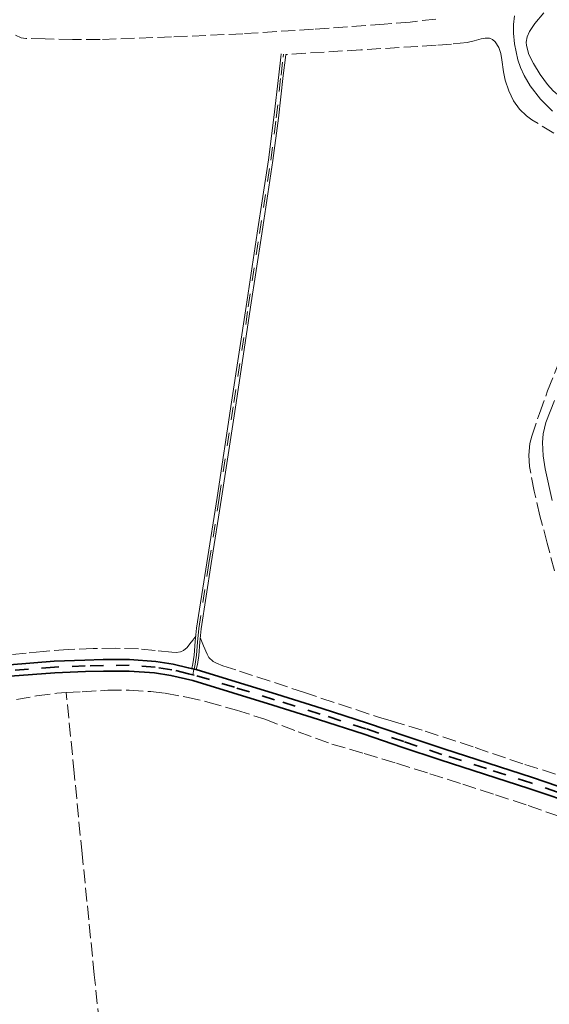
# Model space of a CAD drawing. Header units: metres. Extents: x 397317 to 400830, y 4588008 to 4590370.
# Tile 53 of 89: x 399092 to 399294, y 4588763 to 4589137. Entities that reach past the tile are written whole.
import ezdxf

# ---------------------------------------------------------------- set-up
doc = ezdxf.new("R2010")
doc.units = ezdxf.units.M
doc.header["$MEASUREMENT"] = 0
doc.linetypes.add('bt5mv20_nopinta', pattern=[10, 5, -5])
doc.linetypes.add('bt5mv20_tlin1', pattern=[7, 5.25, -1.75])
for name, color, linetype, lineweight in [('FLU01_LN', 7, 'Continuous', 15), ('PAR01_LN', 7, 'Continuous', 15), ('VIA01_LN', 7, 'Continuous', 15), ('VIA04_LN', 7, 'Continuous', 15), ('VIA16_LN', 7, 'Continuous', 15), ('VIA19_LN', 7, 'Continuous', 15)]:
    doc.layers.add(name, color=color, linetype=linetype, lineweight=lineweight)

msp = doc.modelspace()

# ---------------------------------------------------------------- linework, layer by layer
at = {"layer": 'FLU01_LN', "color": 150, "linetype": 'Continuous', "lineweight": 15}
for points in [[(399280.38, 4589138.79, 127.46), (399279.93, 4589135.47, 127.37), (399279.98, 4589132.17, 127.29), (399280.37, 4589128.15, 127.22), (399281.65, 4589122.13, 127.14), (399282.7, 4589119.12, 127.09), (399284.08, 4589116.12, 127.05), (399286.36, 4589112.21, 126.98), (399290.25, 4589107.11, 126.86), (399294.8, 4589102.57, 126.75)], [(399295.57, 4588992.51, 125.35), (399292.28, 4588984.19, 125.18), (399291.31, 4588979.87, 125.11), (399291.04, 4588976.54, 125.05), (399291.27, 4588971.52, 124.98), (399292.09, 4588966.59, 124.92), (399294.71, 4588954.54, 124.84)]]:
    msp.add_polyline3d(points, dxfattribs=at)
at = {"layer": 'PAR01_LN', "color": 3, "linetype": 'bt5mv20_tlin1', "lineweight": 15}
for points in [[(399322.84, 4589088.83, 129.68), (399316.76, 4589093.21, 129.89), (399310.68, 4589097.58, 130.09), (399302.71, 4589103.71, 130.41), (399295.07, 4589110.33, 130.75), (399292.86, 4589112.64, 130.85), (399290.07, 4589116.5, 130.99), (399287.53, 4589120.73, 131.08), (399285.87, 4589124.09, 131.07), (399284.88, 4589127.53, 131.03), (399284.79, 4589128.85, 131.03), (399285.15, 4589130.87, 131.02), (399286.05, 4589132.84, 131.03), (399288.12, 4589135.95, 131.11), (399291.53, 4589139.98, 131.34)], [(399250.51, 4589137.57, 137.07), (399240.68, 4589136.45, 136.59), (399230.82, 4589135.65, 136.37), (399203.95, 4589133.72, 137.2), (399177.06, 4589131.99, 137.96), (399149.95, 4589130.77, 138.3), (399122.83, 4589129.83, 138.68), (399112.4, 4589129.79, 138.88), (399101.96, 4589130.08, 139.09), (399094.58, 4589130.16, 139.36), (399092.85, 4589130.45, 139.42), (399090.68, 4589131.4, 139.47)], [(399295.37, 4589094.14, 129.1), (399287, 4589099.29, 129.42), (399284.97, 4589100.74, 129.5), (399282.28, 4589103.36, 129.63), (399280.02, 4589106.46, 129.77), (399278.16, 4589110.35, 130.06), (399276.83, 4589114.4, 130.36), (399276.15, 4589117.45, 130.47), (399275.56, 4589122.12, 130.56), (399275.13, 4589124.46, 130.6), (399274.4, 4589126.76, 130.62), (399273.01, 4589128.97, 130.61), (399272.02, 4589129.79, 130.6), (399270.88, 4589130.26, 130.61), (399269.26, 4589130.31, 130.69), (399267.65, 4589130.01, 130.77), (399265, 4589129.28, 130.81), (399262.32, 4589128.68, 130.86), (399256.45, 4589128.07, 131.13), (399250.57, 4589127.61, 131.38), (399221.99, 4589125.86, 132.32), (399193.41, 4589124.11, 133.27)], [(399295.55, 4588927.81, 126.14), (399292.83, 4588938.26, 126.28), (399290.01, 4588948.7, 126.45), (399287.84, 4588958.08, 126.65), (399286.11, 4588967.51, 126.85), (399285.79, 4588971.81, 126.77), (399286.19, 4588976.14, 126.59), (399286.9, 4588978.95, 126.57), (399289.85, 4588987.67, 126.8), (399292.97, 4588996.28, 127.04), (399297.76, 4589008.5, 127.25)], [(399159.24, 4588902.89, 125.44), (399158.13, 4588901.46, 125.44), (399157.02, 4588900.02, 125.44), (399155.93, 4588898.64, 125.44), (399154.51, 4588897.46, 125.44), (399153.42, 4588896.99, 125.45), (399151.78, 4588896.78, 125.5), (399150.12, 4588896.85, 125.54), (399143.79, 4588897.54, 125.64), (399137.45, 4588898.11, 125.73), (399128.83, 4588898.33, 125.84), (399120.21, 4588898.27, 125.94), (399110.69, 4588897.84, 125.96), (399101.18, 4588897.17, 125.99), (399094.77, 4588896.54, 126.15), (399088.37, 4588895.8, 126.34), (399082.66, 4588894.83, 126.44), (399076.96, 4588893.85, 126.5), (399074.06, 4588893.73, 126.35), (399071.2, 4588894.15, 126.37), (399069.27, 4588894.68, 126.62), (399067.34, 4588895.21, 126.87)], [(399160.94, 4588902.46, 125.45), (399162.22, 4588899.26, 125.36), (399163.5, 4588896.07, 125.27), (399164.23, 4588894.81, 125.21), (399165.88, 4588893.28, 125.08), (399167.11, 4588892.67, 125.07), (399169.48, 4588891.71, 125.06), (399175.84, 4588889.68, 125.02), (399200.17, 4588881.62, 125.12), (399228.69, 4588872.16, 125.24), (399233.5, 4588870.72, 125.18), (399246.43, 4588866.88, 125.04), (399265.37, 4588860.61, 125.04), (399284.28, 4588854.13, 125.04), (399298.29, 4588849.82, 125.14)], [(399091.14, 4588878.84, 125.13), (399098.74, 4588880.21, 125.16), (399106.36, 4588881.27, 125.13), (399110.01, 4588881.48, 125.07)], [(399110.01, 4588881.48, 125.07), (399116.09, 4588881.83, 124.98), (399125.81, 4588882.38, 124.82), (399133.96, 4588882.37, 124.89), (399142.11, 4588881.85, 124.96), (399147.59, 4588881.22, 124.99), (399155.73, 4588879.8, 125.01), (399163.79, 4588877.89, 125), (399174.68, 4588874.83, 124.8), (399185.42, 4588871.4, 124.59), (399198.18, 4588866.58, 124.55), (399210.98, 4588861.93, 124.61), (399223.28, 4588858.3, 124.76), (399235.58, 4588854.66, 124.89), (399248.15, 4588850.67, 124.93), (399260.7, 4588846.64, 124.97), (399273.16, 4588842.59, 125.04), (399285.62, 4588838.51, 125.12), (399295, 4588835.25, 125.1), (399304.43, 4588832.14, 125.17), (399309.76, 4588830.58, 125.3), (399315.08, 4588829.02, 125.43)], [(399130.38, 4588678.87, 123.52), (399127.86, 4588703.59, 123.8), (399125.33, 4588728.3, 124.07), (399120.64, 4588774.24, 124.35), (399116.03, 4588820.19, 124.57), (399113.02, 4588850.84, 124.82), (399110.01, 4588881.48, 125.07)]]:
    msp.add_polyline3d(points, dxfattribs=at)
at = {"layer": 'VIA01_LN', "color": 6, "linetype": 'bt5mv20_nopinta', "lineweight": 35}
msp.add_polyline3d([(399306.19, 4588840.46, 126.19), (399286.57, 4588847.15, 126.04), (399269.7, 4588852.58, 125.98), (399252.79, 4588857.97, 126.01), (399238.31, 4588862.85, 126.11), (399223.87, 4588867.74, 126.22), (399206.57, 4588873.32, 126.4), (399189.2, 4588878.76, 126.55), (399173.95, 4588883.52, 126.6), (399158.67, 4588888.17, 126.64), (399158.08, 4588888.31, 126.64), (399156.46, 4588888.69, 126.65), (399150.17, 4588890.19, 126.67), (399143.76, 4588891.15, 126.69), (399133.97, 4588891.86, 126.72), (399124.13, 4588891.82, 126.75), (399117.19, 4588891.65, 127.03), (399105.56, 4588891.21, 127.51), (399088.56, 4588889.86, 127.42)], dxfattribs=at)
at = {"layer": 'VIA04_LN', "color": 1, "linetype": 'Continuous', "lineweight": 35}
for points in [[(399316.77, 4588839.22, 126.27), (399306.9, 4588842.54, 126.19), (399287.26, 4588849.23, 126.04), (399270.37, 4588854.67, 125.98), (399253.47, 4588860.06, 126.01), (399239.01, 4588864.93, 126.11), (399224.56, 4588869.83, 126.22), (399207.23, 4588875.42, 126.4), (399189.86, 4588880.86, 126.55), (399174.6, 4588885.62, 126.6), (399159.41, 4588890.24, 126.64), (399159.24, 4588890.29, 126.64), (399158.57, 4588890.45, 126.64), (399157.74, 4588890.65, 126.65), (399157.51, 4588890.7, 126.65), (399156.39, 4588890.97, 126.65), (399150.59, 4588892.35, 126.67), (399144, 4588893.34, 126.69), (399134.04, 4588894.05, 126.72), (399124.08, 4588894.02, 126.75), (399117.12, 4588893.84, 127.03), (399105.43, 4588893.4, 127.51), (399088.38, 4588892.04, 127.42)], [(399088.74, 4588887.68, 127.42), (399105.69, 4588889.02, 127.51), (399117.26, 4588889.46, 127.03), (399124.19, 4588889.63, 126.75), (399133.89, 4588889.66, 126.72), (399143.52, 4588888.97, 126.69), (399149.75, 4588888.03, 126.67), (399158.09, 4588886.05, 126.64), (399173.31, 4588881.42, 126.6), (399188.55, 4588876.67, 126.55), (399205.9, 4588871.23, 126.4), (399223.18, 4588865.66, 126.22), (399237.61, 4588860.77, 126.11), (399252.1, 4588855.89, 126.01), (399269.03, 4588850.49, 125.98), (399285.88, 4588845.06, 126.04), (399305.49, 4588838.38, 126.19), (399312.24, 4588836.11, 126.24), (399313.19, 4588835.79, 126.25), (399314.14, 4588835.47, 126.26), (399317.52, 4588834.33, 126.29)]]:
    msp.add_polyline3d(points, dxfattribs=at)
at = {"layer": 'VIA16_LN', "color": 42, "linetype": 'bt5mv20_nopinta', "lineweight": 15}
msp.add_polyline3d([(399158.08, 4588888.31, 126.64), (399158.54, 4588890.3, 126.59), (399158.57, 4588890.45, 126.58), (399159, 4588892.29, 126.49), (399159.54, 4588895.67, 126.19), (399159.91, 4588900.79, 125.57), (399160.4, 4588905.91, 125.23), (399164.25, 4588930.74, 125.45), (399168.17, 4588955.56, 125.93), (399173.69, 4588991.83, 126.76), (399179.2, 4589028.11, 127.68), (399183.48, 4589056.02, 128.68), (399187.72, 4589083.92, 130.14), (399189.81, 4589100.05, 131.53), (399191.63, 4589116.22, 132.84), (399192.41, 4589123.05, 133.21), (399192.54, 4589124.21, 133.27)], dxfattribs=at)
at = {"layer": 'VIA19_LN', "color": 7, "linetype": 'Continuous', "lineweight": 15}
for points in [[(399157.74, 4588890.65, 126.65), (399158.15, 4588892.46, 126.49), (399158.68, 4588895.77, 126.19), (399159.05, 4588900.86, 125.57), (399159.54, 4588906.02, 125.23), (399163.4, 4588930.87, 125.45), (399167.31, 4588955.69, 125.93), (399172.84, 4588991.96, 126.76), (399178.34, 4589028.24, 127.68), (399182.62, 4589056.15, 128.68), (399186.86, 4589084.04, 130.14), (399188.95, 4589100.16, 131.53), (399190.77, 4589116.32, 132.84), (399191.55, 4589123.15, 133.21), (399191.68, 4589124.31, 133.27)], [(399159.41, 4588890.24, 126.64), (399159.85, 4588892.12, 126.49), (399160.4, 4588895.57, 126.19), (399160.78, 4588900.72, 125.57), (399161.26, 4588905.8, 125.23), (399165.11, 4588930.6, 125.45), (399169.03, 4588955.43, 125.93), (399174.55, 4588991.7, 126.76), (399180.06, 4589027.98, 127.68), (399184.33, 4589055.89, 128.68), (399188.58, 4589083.8, 130.14), (399190.67, 4589099.95, 131.53), (399192.49, 4589116.12, 132.84), (399193.28, 4589122.95, 133.21), (399193.41, 4589124.11, 133.27)]]:
    msp.add_polyline3d(points, dxfattribs=at)

doc.saveas('drawing.dxf')
